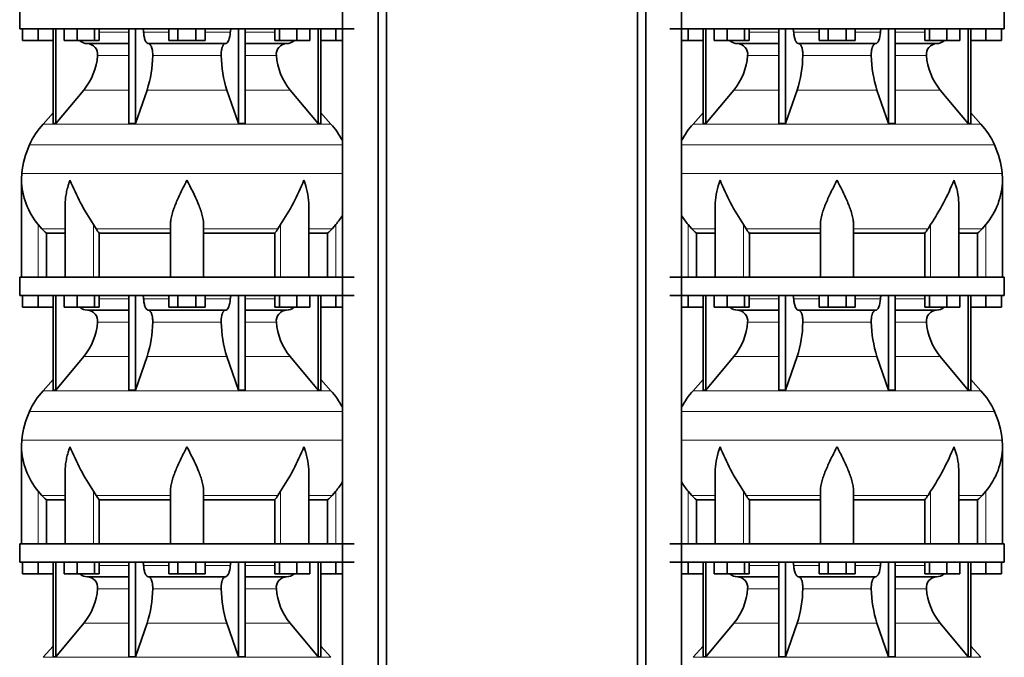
# Model space of a CAD drawing. Header units: millimetres. Extents: x 166 to 773, y -2383 to 1868.
# Tile 16 of 20: x 171 to 707, y 693 to 1040. Entities that reach past the tile are written whole.
import ezdxf

# ---------------------------------------------------------------- set-up
doc = ezdxf.new("R2010")
doc.units = ezdxf.units.MM
doc.layers.add('LOW_134-11', color=7, linetype='Continuous')
doc.layers.add('VSI134_DIFFUSORE', color=7, linetype='Continuous')

# ---------------------------------------------------------------- blocks, each defined once
blk = doc.blocks.new('SE')
at = {"layer": 'LOW_134-11', "color": 7, "linetype": 'Continuous', "lineweight": 35}
for p, q in [((346.64, 1354.68), (346.64, -256.82)), ((366.02, -256.82), (366.02, 1354.68)), ((370.57, -256.82), (370.57, 1354.68)), ((346.57, 1034.68), (346.57, 899.68)), ((346.57, 889.68), (346.57, 754.68)), ((346.57, 744.68), (346.57, 609.68))]:
    blk.add_line(p, q, dxfattribs=at)
at = {"layer": 'VSI134_DIFFUSORE', "color": 7, "linetype": 'Continuous', "lineweight": 35}
for p, q in [((171.01, 1044.68), (171.01, 1034.68)), ((171.01, 1034.68), (353.01, 1034.68)), ((172.51, 1028.28), (172.51, 1034.68)), ((172.51, 1028.28), (172.51, 1034.68)), ((181.01, 1028.28), (181.01, 1034.68)), ((189.18, 1034.68), (189.18, 983.23)), ((190.71, 1034.68), (190.71, 983.23)), ((195.25, 1028.28), (195.25, 1034.68)), ((202.19, 1028.28), (202.19, 1034.68)), ((211.67, 1028.28), (211.67, 1034.68)), ((214.21, 1028.28), (214.21, 1034.68)), ((230.31, 1034.68), (230.31, 983.23)), ((234, 1034.68), (234, 983.23)), ((252.19, 1028.28), (252.19, 1034.68)), ((257.1, 1028.28), (257.1, 1034.68)), ((266.91, 1028.28), (266.91, 1034.68)), ((271.82, 1028.28), (271.82, 1034.68)), ((290.01, 1034.68), (290.01, 983.23)), ((293.7, 1034.68), (293.7, 983.23)), ((309.8, 1028.28), (309.8, 1034.68)), ((312.34, 1028.28), (312.34, 1034.68)), ((321.82, 1028.28), (321.82, 1034.68)), ((328.76, 1028.28), (328.76, 1034.68)), ((333.3, 1034.68), (333.3, 983.23)), ((334.83, 1034.68), (334.83, 983.23)), ((343.01, 1028.28), (343.01, 1034.68)), ((181.01, 1028.28), (172.51, 1028.28)), ((189.18, 1028.28), (181.01, 1028.28)), ((202.19, 1028.28), (195.25, 1028.28)), ((211.67, 1028.28), (202.19, 1028.28)), ((207.83, 1026.68), (230.31, 1026.68)), ((214.21, 1028.28), (211.67, 1028.28)), ((241.1, 1026.68), (282.91, 1026.68)), ((257.1, 1028.28), (252.19, 1028.28)), ((266.91, 1028.28), (257.1, 1028.28)), ((271.82, 1028.28), (266.91, 1028.28)), ((293.7, 1026.68), (316.18, 1026.68)), ((312.34, 1028.28), (309.8, 1028.28)), ((321.82, 1028.28), (312.34, 1028.28)), ((328.76, 1028.28), (321.82, 1028.28)), ((343.01, 1028.28), (334.83, 1028.28)), ((346.57, 1028.28), (343.01, 1028.28)), ((190.71, 983.23), (205.86, 1001.44)), ((234, 983.23), (240.28, 1001.44)), ((283.73, 1001.44), (290.01, 983.23)), ((318.15, 1001.44), (333.3, 983.23)), ((189.18, 989), (183.71, 982.93)), ((340.3, 982.93), (334.83, 989)), ((189.18, 983.23), (190.71, 983.23)), ((230.31, 983.23), (234, 983.23)), ((290.01, 983.23), (293.7, 983.23)), ((333.3, 983.23), (334.83, 983.23)), ((172.01, 952.42), (172.01, 899.68)), ((195.73, 939.04), (195.73, 899.68)), ((328.28, 899.68), (328.28, 939.04)), ((183.02, 925.98), (181.01, 928.28)), ((212.52, 925.98), (211.09, 928.28)), ((253.01, 899.68), (253.01, 928.28)), ((271.01, 899.68), (271.01, 928.28)), ((312.92, 928.28), (311.5, 925.98)), ((343.01, 928.28), (340.99, 925.98)), ((185.53, 923.54), (195.73, 923.54)), ((185.53, 899.68), (185.53, 923.54)), ((214.3, 923.54), (253.01, 923.54)), ((214.3, 899.68), (214.3, 923.54)), ((271.01, 923.54), (309.72, 923.54)), ((309.72, 923.54), (309.72, 899.68)), ((328.28, 923.54), (338.48, 923.54)), ((338.48, 923.54), (338.48, 899.68)), ((353.01, 899.68), (171.01, 899.68)), ((171.01, 899.68), (171.01, 889.68)), ((171.01, 889.68), (353.01, 889.68)), ((172.51, 883.28), (172.51, 889.68)), ((172.51, 883.28), (172.51, 889.68)), ((181.01, 883.28), (181.01, 889.68)), ((189.18, 889.68), (189.18, 838.23)), ((190.71, 889.68), (190.71, 838.23)), ((195.25, 883.28), (195.25, 889.68)), ((202.19, 883.28), (202.19, 889.68)), ((211.67, 883.28), (211.67, 889.68)), ((214.21, 883.28), (214.21, 889.68)), ((230.31, 889.68), (230.31, 838.23)), ((234, 889.68), (234, 838.23)), ((252.19, 883.28), (252.19, 889.68)), ((257.1, 883.28), (257.1, 889.68)), ((266.91, 883.28), (266.91, 889.68)), ((271.82, 883.28), (271.82, 889.68)), ((290.01, 889.68), (290.01, 838.23)), ((293.7, 889.68), (293.7, 838.23)), ((309.8, 883.28), (309.8, 889.68)), ((312.34, 883.28), (312.34, 889.68)), ((321.82, 883.28), (321.82, 889.68)), ((328.76, 883.28), (328.76, 889.68)), ((333.3, 889.68), (333.3, 838.23)), ((334.83, 889.68), (334.83, 838.23)), ((343.01, 883.28), (343.01, 889.68)), ((181.01, 883.28), (172.51, 883.28)), ((189.18, 883.28), (181.01, 883.28)), ((202.19, 883.28), (195.25, 883.28)), ((211.67, 883.28), (202.19, 883.28)), ((207.83, 881.68), (230.31, 881.68)), ((214.21, 883.28), (211.67, 883.28)), ((241.1, 881.68), (282.91, 881.68)), ((257.1, 883.28), (252.19, 883.28)), ((266.91, 883.28), (257.1, 883.28)), ((271.82, 883.28), (266.91, 883.28)), ((293.7, 881.68), (316.18, 881.68)), ((312.34, 883.28), (309.8, 883.28)), ((321.82, 883.28), (312.34, 883.28)), ((328.76, 883.28), (321.82, 883.28)), ((343.01, 883.28), (334.83, 883.28)), ((346.57, 883.28), (343.01, 883.28)), ((190.71, 838.23), (205.86, 856.44)), ((234, 838.23), (240.28, 856.44)), ((283.73, 856.44), (290.01, 838.23)), ((318.15, 856.44), (333.3, 838.23)), ((189.18, 844), (183.71, 837.93)), ((340.3, 837.93), (334.83, 844)), ((189.18, 838.23), (190.71, 838.23)), ((230.31, 838.23), (234, 838.23)), ((290.01, 838.23), (293.7, 838.23)), ((333.3, 838.23), (334.83, 838.23)), ((172.01, 807.42), (172.01, 754.68)), ((195.73, 794.04), (195.73, 754.68)), ((328.28, 754.68), (328.28, 794.04)), ((183.02, 780.98), (181.01, 783.28)), ((212.52, 780.98), (211.09, 783.28)), ((253.01, 754.68), (253.01, 783.28)), ((271.01, 754.68), (271.01, 783.28)), ((312.92, 783.28), (311.5, 780.98)), ((343.01, 783.28), (340.99, 780.98)), ((185.53, 778.54), (195.73, 778.54)), ((185.53, 754.68), (185.53, 778.54)), ((214.3, 778.54), (253.01, 778.54)), ((214.3, 754.68), (214.3, 778.54)), ((271.01, 778.54), (309.72, 778.54)), ((309.72, 778.54), (309.72, 754.68)), ((328.28, 778.54), (338.48, 778.54)), ((338.48, 778.54), (338.48, 754.68)), ((353.01, 754.68), (171.01, 754.68)), ((171.01, 754.68), (171.01, 744.68)), ((171.01, 744.68), (353.01, 744.68)), ((172.51, 738.28), (172.51, 744.68)), ((172.51, 738.28), (172.51, 744.68)), ((181.01, 738.28), (181.01, 744.68)), ((189.18, 744.68), (189.18, 693.23)), ((190.71, 744.68), (190.71, 693.23)), ((195.25, 738.28), (195.25, 744.68)), ((202.19, 738.28), (202.19, 744.68)), ((211.67, 738.28), (211.67, 744.68)), ((214.21, 738.28), (214.21, 744.68)), ((230.31, 744.68), (230.31, 693.23)), ((234, 744.68), (234, 693.23)), ((252.19, 738.28), (252.19, 744.68)), ((257.1, 738.28), (257.1, 744.68)), ((266.91, 738.28), (266.91, 744.68)), ((271.82, 738.28), (271.82, 744.68)), ((290.01, 744.68), (290.01, 693.23)), ((293.7, 744.68), (293.7, 693.23)), ((309.8, 738.28), (309.8, 744.68)), ((312.34, 738.28), (312.34, 744.68)), ((321.82, 738.28), (321.82, 744.68)), ((328.76, 738.28), (328.76, 744.68)), ((333.3, 744.68), (333.3, 693.23)), ((334.83, 744.68), (334.83, 693.23)), ((343.01, 738.28), (343.01, 744.68)), ((181.01, 738.28), (172.51, 738.28)), ((189.18, 738.28), (181.01, 738.28)), ((202.19, 738.28), (195.25, 738.28)), ((211.67, 738.28), (202.19, 738.28)), ((207.83, 736.68), (230.31, 736.68)), ((214.21, 738.28), (211.67, 738.28)), ((241.1, 736.68), (282.91, 736.68)), ((257.1, 738.28), (252.19, 738.28)), ((266.91, 738.28), (257.1, 738.28)), ((271.82, 738.28), (266.91, 738.28)), ((293.7, 736.68), (316.18, 736.68)), ((312.34, 738.28), (309.8, 738.28)), ((321.82, 738.28), (312.34, 738.28)), ((328.76, 738.28), (321.82, 738.28)), ((343.01, 738.28), (334.83, 738.28)), ((346.57, 738.28), (343.01, 738.28)), ((190.71, 693.23), (205.86, 711.44)), ((234, 693.23), (240.28, 711.44)), ((283.73, 711.44), (290.01, 693.23)), ((318.15, 711.44), (333.3, 693.23)), ((189.18, 699), (183.71, 692.93)), ((340.3, 692.93), (334.83, 699)), ((189.18, 693.23), (190.71, 693.23)), ((230.31, 693.23), (234, 693.23)), ((290.01, 693.23), (293.7, 693.23)), ((333.3, 693.23), (334.83, 693.23))]:
    blk.add_line(p, q, dxfattribs=at)
at = {"layer": 'VSI134_DIFFUSORE', "color": 4, "linetype": 'Continuous', "lineweight": 9}
for p, q in [((214.21, 1032.91), (230.31, 1032.91)), ((238.43, 1032.91), (252.19, 1032.91)), ((271.82, 1032.91), (285.58, 1032.91)), ((293.7, 1032.91), (309.8, 1032.91)), ((230.31, 1020.14), (213.38, 1020.14)), ((280.62, 1020.14), (243.39, 1020.14)), ((310.63, 1020.14), (293.7, 1020.14)), ((205.86, 1001.44), (230.31, 1001.44)), ((240.28, 1001.44), (283.73, 1001.44)), ((293.7, 1001.44), (318.15, 1001.44)), ((183.71, 982.93), (340.3, 982.93)), ((346.57, 971.67), (176.34, 971.67)), ((172.18, 956.04), (346.57, 956.04)), ((181.01, 899.68), (181.01, 928.28)), ((211.09, 899.68), (211.09, 928.28)), ((312.92, 899.68), (312.92, 928.28)), ((343.01, 899.68), (343.01, 928.28)), ((183.02, 925.98), (195.73, 925.98)), ((212.52, 925.98), (253.01, 925.98)), ((271.01, 925.98), (311.5, 925.98)), ((328.28, 925.98), (340.99, 925.98)), ((214.21, 887.91), (230.31, 887.91)), ((238.43, 887.91), (252.19, 887.91)), ((271.82, 887.91), (285.58, 887.91)), ((293.7, 887.91), (309.8, 887.91)), ((230.31, 875.14), (213.38, 875.14)), ((280.62, 875.14), (243.39, 875.14)), ((310.63, 875.14), (293.7, 875.14)), ((205.86, 856.44), (230.31, 856.44)), ((240.28, 856.44), (283.73, 856.44)), ((293.7, 856.44), (318.15, 856.44)), ((183.71, 837.93), (340.3, 837.93)), ((346.57, 826.67), (176.34, 826.67)), ((172.18, 811.04), (346.57, 811.04)), ((181.01, 754.68), (181.01, 783.28)), ((211.09, 754.68), (211.09, 783.28)), ((312.92, 754.68), (312.92, 783.28)), ((343.01, 754.68), (343.01, 783.28)), ((183.02, 780.98), (195.73, 780.98)), ((212.52, 780.98), (253.01, 780.98)), ((271.01, 780.98), (311.5, 780.98)), ((328.28, 780.98), (340.99, 780.98)), ((214.21, 742.91), (230.31, 742.91)), ((238.43, 742.91), (252.19, 742.91)), ((271.82, 742.91), (285.58, 742.91)), ((293.7, 742.91), (309.8, 742.91)), ((230.31, 730.14), (213.38, 730.14)), ((280.62, 730.14), (243.39, 730.14)), ((310.63, 730.14), (293.7, 730.14)), ((205.86, 711.44), (230.31, 711.44)), ((240.28, 711.44), (283.73, 711.44)), ((293.7, 711.44), (318.15, 711.44)), ((183.71, 692.93), (340.3, 692.93))]:
    blk.add_line(p, q, dxfattribs=at)
at = {"layer": 'VSI134_DIFFUSORE', "color": 7, "linetype": 'Continuous', "lineweight": 35}
for centre, radius, start, end in [((208.06, 1033.36), 6.68, 229.5852, 268.0094), ((207.55, 1020.82), 5.87, 353.3223, 87.2173), ((316.44, 1020.84), 5.85, 92.5772, 186.8833), ((315.95, 1033.36), 6.68, 271.9979, 310.3729), ((180.07, 1022.66), 33.4, 320.5472, 355.6594), ((178.44, 1021.34), 64.97, 342.1602, 358.9354), ((347.08, 1021.59), 66.48, 181.2569, 197.6475), ((344.04, 1022.71), 33.51, 184.3996, 219.3938), ((216.41, 953.48), 44, 138, 155.5912), ((307.61, 953.48), 44, 27.6842, 42), ((220.96, 951.42), 49, 155.5912, 174.5826), ((210.51, 952.41), 38.5, 174.5826, 180.0352), ((210.7, 953.09), 38.7, 181.0159, 219.8906), ((336.7, 1009.95), 149.83, 202.585, 213.0327), ((201.79, 1002.31), 133.53, 326.3278, 338.0546), ((313.31, 953.09), 38.7, 320.1094, 329.446), ((245.66, 948.22), 39.91, 213.8601, 218.2043), ((278.38, 948.2), 39.88, 321.7938, 326.1418), ((208.06, 888.36), 6.68, 229.5852, 268.0094), ((207.55, 875.82), 5.87, 353.3223, 87.2173), ((316.44, 875.84), 5.85, 92.5772, 186.8833), ((315.95, 888.36), 6.68, 271.9979, 310.3729), ((180.07, 877.66), 33.4, 320.5472, 355.6594), ((178.44, 876.34), 64.97, 342.1602, 358.9354), ((347.08, 876.59), 66.48, 181.2569, 197.6475), ((344.04, 877.71), 33.51, 184.3996, 219.3938), ((216.41, 808.48), 44, 138, 155.5912), ((307.61, 808.48), 44, 27.6842, 42), ((220.96, 806.42), 49, 155.5912, 174.5826), ((210.51, 807.41), 38.5, 174.5826, 180.0352), ((210.7, 808.09), 38.7, 181.0159, 219.8906), ((336.7, 864.95), 149.83, 202.585, 213.0327), ((201.79, 857.31), 133.53, 326.3278, 338.0546), ((313.31, 808.09), 38.7, 320.1094, 329.446), ((245.66, 803.22), 39.91, 213.8601, 218.2043), ((278.38, 803.2), 39.88, 321.7938, 326.1418), ((208.06, 743.36), 6.68, 229.5852, 268.0094), ((207.55, 730.82), 5.87, 353.3223, 87.2173), ((316.44, 730.84), 5.85, 92.5772, 186.8833), ((315.95, 743.36), 6.68, 271.9979, 310.3729), ((180.07, 732.66), 33.4, 320.5472, 355.6594), ((178.44, 731.34), 64.97, 342.1602, 358.9354), ((347.08, 731.59), 66.48, 181.2569, 197.6475), ((344.04, 732.71), 33.51, 184.3996, 219.3938)]:
    blk.add_arc(centre, radius, start, end, dxfattribs=at)
for points, knots in [([(237.67, 1034.68), (237.72, 1034.68), (237.76, 1034.67), (237.86, 1034.63), (237.9, 1034.6), (238.03, 1034.47), (238.11, 1034.34), (238.25, 1034.01), (238.31, 1033.82), (238.39, 1033.39), (238.42, 1033.15), (238.43, 1032.91)], [0, 0, 0, 0, 0.125, 0.125, 0.25, 0.25, 0.5, 0.5, 0.75, 0.75, 1, 1, 1, 1]), ([(285.58, 1032.91), (285.59, 1033.15), (285.62, 1033.38), (285.68, 1033.71), (285.71, 1033.81), (285.76, 1034), (285.79, 1034.09), (285.86, 1034.26), (285.9, 1034.33), (285.98, 1034.45), (286.02, 1034.51), (286.11, 1034.6), (286.15, 1034.63), (286.25, 1034.67), (286.29, 1034.68), (286.34, 1034.68)], [0, 0, 0, 0, 0.25, 0.25, 0.375, 0.375, 0.5, 0.5, 0.625, 0.625, 0.75, 0.75, 0.875, 0.875, 1, 1, 1, 1]), ([(241.1, 1026.68), (240.93, 1026.68), (240.77, 1026.72), (240.53, 1026.84), (240.45, 1026.89), (240.29, 1027), (240.22, 1027.07), (239.99, 1027.29), (239.84, 1027.48), (239.56, 1027.93), (239.43, 1028.18), (239.19, 1028.74), (239.08, 1029.06), (238.88, 1029.73), (238.79, 1030.09), (238.64, 1030.84), (238.58, 1031.24), (238.48, 1032.06), (238.45, 1032.48), (238.43, 1032.91)], [0, 0, 0, 0, 0.125, 0.125, 0.1875, 0.1875, 0.25, 0.25, 0.375, 0.375, 0.5, 0.5, 0.625, 0.625, 0.75, 0.75, 0.875, 0.875, 1, 1, 1, 1]), ([(285.58, 1032.91), (285.5, 1031.2), (285.19, 1029.6), (284.21, 1027.33), (283.56, 1026.68), (282.91, 1026.68)], [0, 0, 0, 0, 0.5, 0.5, 1, 1, 1, 1]), ([(241.1, 1026.68), (241.18, 1026.68), (241.26, 1026.67), (241.42, 1026.63), (241.49, 1026.6), (241.73, 1026.47), (241.88, 1026.34), (242.17, 1026), (242.31, 1025.8), (242.5, 1025.44), (242.57, 1025.31), (242.69, 1025.03), (242.74, 1024.88), (242.9, 1024.42), (243, 1024.09), (243.12, 1023.55), (243.16, 1023.37), (243.22, 1022.99), (243.25, 1022.8), (243.33, 1022.21), (243.37, 1021.8), (243.41, 1020.97), (243.41, 1020.55), (243.39, 1020.14)], [0, 0, 0, 0, 0.0625, 0.0625, 0.125, 0.125, 0.25, 0.25, 0.375, 0.375, 0.4375, 0.4375, 0.5, 0.5, 0.625, 0.625, 0.6875, 0.6875, 0.75, 0.75, 0.875, 0.875, 1, 1, 1, 1]), ([(280.62, 1020.14), (280.6, 1020.55), (280.61, 1020.97), (280.63, 1021.59), (280.65, 1021.79), (280.68, 1022.2), (280.71, 1022.4), (280.78, 1022.99), (280.85, 1023.37), (280.97, 1023.91), (281.02, 1024.08), (281.11, 1024.42), (281.21, 1024.74), (281.32, 1025.03), (281.44, 1025.3), (281.51, 1025.44), (281.7, 1025.8), (281.84, 1026.01), (282.13, 1026.34), (282.29, 1026.47), (282.6, 1026.64), (282.75, 1026.68), (282.91, 1026.68)], [0, 0, 0, 0, 0.125, 0.125, 0.1875, 0.1875, 0.25, 0.25, 0.375, 0.375, 0.4375, 0.4375, 0.5, 0.5625, 0.5625, 0.625, 0.625, 0.75, 0.75, 0.875, 0.875, 1, 1, 1, 1]), ([(198.37, 952.41), (198.27, 952.15), (198.18, 951.89), (198, 951.36), (197.91, 951.1), (197.66, 950.32), (197.5, 949.8), (197.04, 948.24), (196.77, 947.21), (196.32, 945.13), (196.14, 944.09), (195.87, 942.04), (195.78, 941.02), (195.74, 939.68), (195.73, 939.36), (195.73, 939.03)], [0, 0, 0, 0, 0.03125, 0.03125, 0.0625, 0.0625, 0.125, 0.125, 0.25, 0.25, 0.375, 0.375, 0.5, 0.5, 0.5400162, 0.5400162, 0.5400162, 0.5400162]), ([(262.01, 952.41), (261.87, 952.15), (261.74, 951.89), (261.47, 951.36), (261.34, 951.1), (260.94, 950.32), (260.68, 949.8), (259.89, 948.24), (259.38, 947.21), (258.36, 945.13), (257.87, 944.09), (256.92, 942.04), (256.47, 941.02), (255.62, 938.99), (255.23, 937.98), (254.69, 936.48), (254.51, 935.98), (254.19, 934.98), (254.04, 934.48), (253.63, 933), (253.41, 932.03), (253.1, 930.13), (253.01, 929.19), (253.01, 928.28)], [0, 0, 0, 0, 0.03125, 0.03125, 0.0625, 0.0625, 0.125, 0.125, 0.25, 0.25, 0.375, 0.375, 0.5, 0.5, 0.625, 0.625, 0.6875, 0.6875, 0.75, 0.75, 0.875, 0.875, 1, 1, 1, 1]), ([(271.01, 928.28), (271.01, 930.11), (270.66, 932.01), (269.56, 935.96), (268.81, 937.97), (266.27, 944.05), (264.12, 948.26), (262.01, 952.41)], [0, 0, 0, 0, 0.25, 0.25, 0.5, 0.5, 1, 1, 1, 1]), ([(328.28, 939.03), (328.28, 939.37), (328.27, 939.71), (328.19, 942.1), (327.91, 944.14), (327.23, 947.22), (326.97, 948.25), (326.52, 949.8), (326.35, 950.32), (326.1, 951.1), (325.97, 951.49), (325.83, 951.89), (325.74, 952.15), (325.69, 952.28), (325.65, 952.41)], [0.4588627, 0.4588627, 0.4588627, 0.4588627, 0.5, 0.5, 0.75, 0.75, 0.875, 0.875, 0.9375, 0.9375, 0.96875, 0.984375, 0.984375, 1, 1, 1, 1]), ([(237.67, 889.68), (237.72, 889.68), (237.76, 889.67), (237.86, 889.63), (237.9, 889.6), (238.03, 889.47), (238.11, 889.34), (238.25, 889.01), (238.31, 888.82), (238.39, 888.39), (238.42, 888.15), (238.43, 887.91)], [0, 0, 0, 0, 0.125, 0.125, 0.25, 0.25, 0.5, 0.5, 0.75, 0.75, 1, 1, 1, 1]), ([(285.58, 887.91), (285.59, 888.15), (285.62, 888.38), (285.68, 888.71), (285.71, 888.81), (285.76, 889), (285.79, 889.09), (285.86, 889.26), (285.9, 889.33), (285.98, 889.45), (286.02, 889.51), (286.11, 889.6), (286.15, 889.63), (286.25, 889.67), (286.29, 889.68), (286.34, 889.68)], [0, 0, 0, 0, 0.25, 0.25, 0.375, 0.375, 0.5, 0.5, 0.625, 0.625, 0.75, 0.75, 0.875, 0.875, 1, 1, 1, 1]), ([(241.1, 881.68), (240.93, 881.68), (240.77, 881.72), (240.53, 881.84), (240.45, 881.89), (240.29, 882), (240.22, 882.07), (239.99, 882.29), (239.84, 882.48), (239.56, 882.93), (239.43, 883.18), (239.19, 883.74), (239.08, 884.06), (238.88, 884.73), (238.79, 885.09), (238.64, 885.84), (238.58, 886.24), (238.48, 887.06), (238.45, 887.48), (238.43, 887.91)], [0, 0, 0, 0, 0.125, 0.125, 0.1875, 0.1875, 0.25, 0.25, 0.375, 0.375, 0.5, 0.5, 0.625, 0.625, 0.75, 0.75, 0.875, 0.875, 1, 1, 1, 1]), ([(285.58, 887.91), (285.5, 886.2), (285.19, 884.6), (284.21, 882.33), (283.56, 881.68), (282.91, 881.68)], [0, 0, 0, 0, 0.5, 0.5, 1, 1, 1, 1]), ([(241.1, 881.68), (241.18, 881.68), (241.26, 881.67), (241.42, 881.63), (241.49, 881.6), (241.73, 881.47), (241.88, 881.34), (242.17, 881), (242.31, 880.8), (242.5, 880.44), (242.57, 880.31), (242.69, 880.03), (242.74, 879.88), (242.9, 879.42), (243, 879.09), (243.12, 878.55), (243.16, 878.37), (243.22, 877.99), (243.25, 877.8), (243.33, 877.21), (243.37, 876.8), (243.41, 875.97), (243.41, 875.55), (243.39, 875.14)], [0, 0, 0, 0, 0.0625, 0.0625, 0.125, 0.125, 0.25, 0.25, 0.375, 0.375, 0.4375, 0.4375, 0.5, 0.5, 0.625, 0.625, 0.6875, 0.6875, 0.75, 0.75, 0.875, 0.875, 1, 1, 1, 1]), ([(280.62, 875.14), (280.6, 875.55), (280.61, 875.97), (280.63, 876.59), (280.65, 876.79), (280.68, 877.2), (280.71, 877.4), (280.78, 877.99), (280.85, 878.37), (280.97, 878.91), (281.02, 879.08), (281.11, 879.42), (281.21, 879.74), (281.32, 880.03), (281.44, 880.3), (281.51, 880.44), (281.7, 880.8), (281.84, 881.01), (282.13, 881.34), (282.29, 881.47), (282.6, 881.64), (282.75, 881.68), (282.91, 881.68)], [0, 0, 0, 0, 0.125, 0.125, 0.1875, 0.1875, 0.25, 0.25, 0.375, 0.375, 0.4375, 0.4375, 0.5, 0.5625, 0.5625, 0.625, 0.625, 0.75, 0.75, 0.875, 0.875, 1, 1, 1, 1]), ([(198.37, 807.41), (198.27, 807.15), (198.18, 806.89), (198, 806.36), (197.91, 806.1), (197.66, 805.32), (197.5, 804.8), (197.04, 803.24), (196.77, 802.21), (196.32, 800.13), (196.14, 799.09), (195.87, 797.04), (195.78, 796.02), (195.74, 794.68), (195.73, 794.36), (195.73, 794.03)], [0, 0, 0, 0, 0.03125, 0.03125, 0.0625, 0.0625, 0.125, 0.125, 0.25, 0.25, 0.375, 0.375, 0.5, 0.5, 0.5400162, 0.5400162, 0.5400162, 0.5400162]), ([(262.01, 807.41), (261.87, 807.15), (261.74, 806.89), (261.47, 806.36), (261.34, 806.1), (260.94, 805.32), (260.68, 804.8), (259.89, 803.24), (259.38, 802.21), (258.36, 800.13), (257.87, 799.09), (256.92, 797.04), (256.47, 796.02), (255.62, 793.99), (255.23, 792.98), (254.69, 791.48), (254.51, 790.98), (254.19, 789.98), (254.04, 789.48), (253.63, 788), (253.41, 787.03), (253.1, 785.13), (253.01, 784.19), (253.01, 783.28)], [0, 0, 0, 0, 0.03125, 0.03125, 0.0625, 0.0625, 0.125, 0.125, 0.25, 0.25, 0.375, 0.375, 0.5, 0.5, 0.625, 0.625, 0.6875, 0.6875, 0.75, 0.75, 0.875, 0.875, 1, 1, 1, 1]), ([(271.01, 783.28), (271.01, 785.11), (270.66, 787.01), (269.56, 790.96), (268.81, 792.97), (266.27, 799.05), (264.12, 803.26), (262.01, 807.41)], [0, 0, 0, 0, 0.25, 0.25, 0.5, 0.5, 1, 1, 1, 1]), ([(328.28, 794.03), (328.28, 794.37), (328.27, 794.71), (328.19, 797.1), (327.91, 799.14), (327.23, 802.22), (326.97, 803.25), (326.52, 804.8), (326.35, 805.32), (326.1, 806.1), (325.97, 806.49), (325.83, 806.89), (325.74, 807.15), (325.69, 807.28), (325.65, 807.41)], [0.4588627, 0.4588627, 0.4588627, 0.4588627, 0.5, 0.5, 0.75, 0.75, 0.875, 0.875, 0.9375, 0.9375, 0.96875, 0.984375, 0.984375, 1, 1, 1, 1]), ([(237.67, 744.68), (237.72, 744.68), (237.76, 744.67), (237.86, 744.63), (237.9, 744.6), (238.03, 744.47), (238.11, 744.34), (238.25, 744.01), (238.31, 743.82), (238.39, 743.39), (238.42, 743.15), (238.43, 742.91)], [0, 0, 0, 0, 0.125, 0.125, 0.25, 0.25, 0.5, 0.5, 0.75, 0.75, 1, 1, 1, 1]), ([(285.58, 742.91), (285.59, 743.15), (285.62, 743.38), (285.68, 743.71), (285.71, 743.81), (285.76, 744), (285.79, 744.09), (285.86, 744.26), (285.9, 744.33), (285.98, 744.45), (286.02, 744.51), (286.11, 744.6), (286.15, 744.63), (286.25, 744.67), (286.29, 744.68), (286.34, 744.68)], [0, 0, 0, 0, 0.25, 0.25, 0.375, 0.375, 0.5, 0.5, 0.625, 0.625, 0.75, 0.75, 0.875, 0.875, 1, 1, 1, 1]), ([(241.1, 736.68), (240.93, 736.68), (240.77, 736.72), (240.53, 736.84), (240.45, 736.89), (240.29, 737), (240.22, 737.07), (239.99, 737.29), (239.84, 737.48), (239.56, 737.93), (239.43, 738.18), (239.19, 738.74), (239.08, 739.06), (238.88, 739.73), (238.79, 740.09), (238.64, 740.84), (238.58, 741.24), (238.48, 742.06), (238.45, 742.48), (238.43, 742.91)], [0, 0, 0, 0, 0.125, 0.125, 0.1875, 0.1875, 0.25, 0.25, 0.375, 0.375, 0.5, 0.5, 0.625, 0.625, 0.75, 0.75, 0.875, 0.875, 1, 1, 1, 1]), ([(285.58, 742.91), (285.5, 741.2), (285.19, 739.6), (284.21, 737.33), (283.56, 736.68), (282.91, 736.68)], [0, 0, 0, 0, 0.5, 0.5, 1, 1, 1, 1]), ([(241.1, 736.68), (241.18, 736.68), (241.26, 736.67), (241.42, 736.63), (241.49, 736.6), (241.73, 736.47), (241.88, 736.34), (242.17, 736), (242.31, 735.8), (242.5, 735.44), (242.57, 735.31), (242.69, 735.03), (242.74, 734.88), (242.9, 734.42), (243, 734.09), (243.12, 733.55), (243.16, 733.37), (243.22, 732.99), (243.25, 732.8), (243.33, 732.21), (243.37, 731.8), (243.41, 730.97), (243.41, 730.55), (243.39, 730.14)], [0, 0, 0, 0, 0.0625, 0.0625, 0.125, 0.125, 0.25, 0.25, 0.375, 0.375, 0.4375, 0.4375, 0.5, 0.5, 0.625, 0.625, 0.6875, 0.6875, 0.75, 0.75, 0.875, 0.875, 1, 1, 1, 1]), ([(280.62, 730.14), (280.6, 730.55), (280.61, 730.97), (280.63, 731.59), (280.65, 731.79), (280.68, 732.2), (280.71, 732.4), (280.78, 732.99), (280.85, 733.37), (280.97, 733.91), (281.02, 734.08), (281.11, 734.42), (281.21, 734.74), (281.32, 735.03), (281.44, 735.3), (281.51, 735.44), (281.7, 735.8), (281.84, 736.01), (282.13, 736.34), (282.29, 736.47), (282.6, 736.64), (282.75, 736.68), (282.91, 736.68)], [0, 0, 0, 0, 0.125, 0.125, 0.1875, 0.1875, 0.25, 0.25, 0.375, 0.375, 0.4375, 0.4375, 0.5, 0.5625, 0.5625, 0.625, 0.625, 0.75, 0.75, 0.875, 0.875, 1, 1, 1, 1])]:
    blk.add_open_spline(points, degree=3, knots=knots, dxfattribs=at)
for points in [[(185.53, 923.54), (184.66, 924.32), (183.82, 925.14), (183.02, 925.98)], [(340.99, 925.98), (340.19, 925.14), (339.35, 924.32), (338.48, 923.54)], [(185.53, 778.54), (184.66, 779.32), (183.82, 780.14), (183.02, 780.98)], [(340.99, 780.98), (340.19, 780.14), (339.35, 779.32), (338.48, 778.54)]]:
    blk.add_open_spline(points, degree=3, dxfattribs=at)
blk = doc.blocks.new('SE3')
at = {"layer": 'LOW_134-11', "color": 7, "linetype": 'Continuous', "lineweight": 35}
for p, q in [((507.09, -256.82), (507.09, 1354.68)), ((511.64, -256.82), (511.64, 1354.68)), ((531.03, 1354.68), (531.03, -256.82)), ((531.1, 1034.68), (531.1, 899.68)), ((531.1, 889.68), (531.1, 754.68)), ((531.1, 744.68), (531.1, 609.68))]:
    blk.add_line(p, q, dxfattribs=at)
at = {"layer": 'VSI134_DIFFUSORE', "color": 7, "linetype": 'Continuous', "lineweight": 35}
for p, q in [((706.66, 1034.68), (706.66, 1044.68)), ((524.66, 1034.68), (706.66, 1034.68)), ((534.66, 1028.28), (534.66, 1034.68)), ((542.83, 1034.68), (542.83, 983.23)), ((544.36, 1034.68), (544.36, 983.23)), ((548.9, 1028.28), (548.9, 1034.68)), ((555.84, 1028.28), (555.84, 1034.68)), ((565.32, 1028.28), (565.32, 1034.68)), ((567.87, 1028.28), (567.87, 1034.68)), ((583.96, 1034.68), (583.96, 983.23)), ((587.66, 1034.68), (587.66, 983.23)), ((605.85, 1028.28), (605.85, 1034.68)), ((610.75, 1028.28), (610.75, 1034.68)), ((620.57, 1028.28), (620.57, 1034.68)), ((625.48, 1028.28), (625.48, 1034.68)), ((643.66, 1034.68), (643.66, 983.23)), ((647.36, 1034.68), (647.36, 983.23)), ((663.46, 1028.28), (663.46, 1034.68)), ((666, 1028.28), (666, 1034.68)), ((675.48, 1028.28), (675.48, 1034.68)), ((682.42, 1028.28), (682.42, 1034.68)), ((686.96, 1034.68), (686.96, 983.23)), ((688.49, 1034.68), (688.49, 983.23)), ((696.66, 1028.28), (696.66, 1034.68)), ((705.16, 1028.28), (705.16, 1034.68)), ((534.66, 1028.28), (531.1, 1028.28)), ((542.83, 1028.28), (534.66, 1028.28)), ((555.84, 1028.28), (548.9, 1028.28)), ((565.32, 1028.28), (555.84, 1028.28)), ((561.49, 1026.68), (583.96, 1026.68)), ((567.87, 1028.28), (565.32, 1028.28)), ((594.75, 1026.68), (636.57, 1026.68)), ((610.75, 1028.28), (605.85, 1028.28)), ((620.57, 1028.28), (610.75, 1028.28)), ((625.48, 1028.28), (620.57, 1028.28)), ((647.36, 1026.68), (669.83, 1026.68)), ((666, 1028.28), (663.46, 1028.28)), ((675.48, 1028.28), (666, 1028.28)), ((682.42, 1028.28), (675.48, 1028.28)), ((696.66, 1028.28), (688.49, 1028.28)), ((705.16, 1028.28), (696.66, 1028.28)), ((544.36, 983.23), (559.52, 1001.44)), ((587.66, 983.23), (593.94, 1001.44)), ((637.38, 1001.44), (643.66, 983.23)), ((671.8, 1001.44), (686.96, 983.23)), ((542.83, 989), (537.36, 982.93)), ((693.96, 982.93), (688.49, 989)), ((542.83, 983.23), (544.36, 983.23)), ((583.96, 983.23), (587.66, 983.23)), ((643.66, 983.23), (647.36, 983.23)), ((686.96, 983.23), (688.49, 983.23)), ((705.66, 899.68), (705.66, 952.42)), ((549.38, 939.04), (549.38, 899.68)), ((681.94, 899.68), (681.94, 939.04)), ((536.67, 925.98), (534.66, 928.28)), ((566.17, 925.98), (564.75, 928.28)), ((606.66, 899.68), (606.66, 928.28)), ((624.66, 899.68), (624.66, 928.28)), ((666.57, 928.28), (665.15, 925.98)), ((696.66, 928.28), (694.65, 925.98)), ((539.19, 923.54), (549.38, 923.54)), ((539.19, 899.68), (539.19, 923.54)), ((567.95, 923.54), (606.66, 923.54)), ((567.95, 899.68), (567.95, 923.54)), ((624.66, 923.54), (663.37, 923.54)), ((663.37, 923.54), (663.37, 899.68)), ((681.94, 923.54), (692.13, 923.54)), ((692.13, 923.54), (692.13, 899.68)), ((706.66, 899.68), (524.66, 899.68)), ((706.66, 889.68), (706.66, 899.68)), ((524.66, 889.68), (706.66, 889.68)), ((534.66, 883.28), (534.66, 889.68)), ((542.83, 889.68), (542.83, 838.23)), ((544.36, 889.68), (544.36, 838.23)), ((548.9, 883.28), (548.9, 889.68)), ((555.84, 883.28), (555.84, 889.68)), ((565.32, 883.28), (565.32, 889.68)), ((567.87, 883.28), (567.87, 889.68)), ((583.96, 889.68), (583.96, 838.23)), ((587.66, 889.68), (587.66, 838.23)), ((605.85, 883.28), (605.85, 889.68)), ((610.75, 883.28), (610.75, 889.68)), ((620.57, 883.28), (620.57, 889.68)), ((625.48, 883.28), (625.48, 889.68)), ((643.66, 889.68), (643.66, 838.23)), ((647.36, 889.68), (647.36, 838.23)), ((663.46, 883.28), (663.46, 889.68)), ((666, 883.28), (666, 889.68)), ((675.48, 883.28), (675.48, 889.68)), ((682.42, 883.28), (682.42, 889.68)), ((686.96, 889.68), (686.96, 838.23)), ((688.49, 889.68), (688.49, 838.23)), ((696.66, 883.28), (696.66, 889.68)), ((705.16, 883.28), (705.16, 889.68)), ((534.66, 883.28), (531.1, 883.28)), ((542.83, 883.28), (534.66, 883.28)), ((555.84, 883.28), (548.9, 883.28)), ((565.32, 883.28), (555.84, 883.28)), ((561.49, 881.68), (583.96, 881.68)), ((567.87, 883.28), (565.32, 883.28)), ((594.75, 881.68), (636.57, 881.68)), ((610.75, 883.28), (605.85, 883.28)), ((620.57, 883.28), (610.75, 883.28)), ((625.48, 883.28), (620.57, 883.28)), ((647.36, 881.68), (669.83, 881.68)), ((666, 883.28), (663.46, 883.28)), ((675.48, 883.28), (666, 883.28)), ((682.42, 883.28), (675.48, 883.28)), ((696.66, 883.28), (688.49, 883.28)), ((705.16, 883.28), (696.66, 883.28)), ((544.36, 838.23), (559.52, 856.44)), ((587.66, 838.23), (593.94, 856.44)), ((637.38, 856.44), (643.66, 838.23)), ((671.8, 856.44), (686.96, 838.23)), ((542.83, 844), (537.36, 837.93)), ((693.96, 837.93), (688.49, 844)), ((542.83, 838.23), (544.36, 838.23)), ((583.96, 838.23), (587.66, 838.23)), ((643.66, 838.23), (647.36, 838.23)), ((686.96, 838.23), (688.49, 838.23)), ((705.66, 754.68), (705.66, 807.42)), ((549.38, 794.04), (549.38, 754.68)), ((681.94, 754.68), (681.94, 794.04)), ((536.67, 780.98), (534.66, 783.28)), ((566.17, 780.98), (564.75, 783.28)), ((606.66, 754.68), (606.66, 783.28)), ((624.66, 754.68), (624.66, 783.28)), ((666.57, 783.28), (665.15, 780.98)), ((696.66, 783.28), (694.65, 780.98)), ((539.19, 778.54), (549.38, 778.54)), ((539.19, 754.68), (539.19, 778.54)), ((567.95, 778.54), (606.66, 778.54)), ((567.95, 754.68), (567.95, 778.54)), ((624.66, 778.54), (663.37, 778.54)), ((663.37, 778.54), (663.37, 754.68)), ((681.94, 778.54), (692.13, 778.54)), ((692.13, 778.54), (692.13, 754.68)), ((706.66, 754.68), (524.66, 754.68)), ((706.66, 744.68), (706.66, 754.68)), ((524.66, 744.68), (706.66, 744.68)), ((534.66, 738.28), (534.66, 744.68)), ((542.83, 744.68), (542.83, 693.23)), ((544.36, 744.68), (544.36, 693.23)), ((548.9, 738.28), (548.9, 744.68)), ((555.84, 738.28), (555.84, 744.68)), ((565.32, 738.28), (565.32, 744.68)), ((567.87, 738.28), (567.87, 744.68)), ((583.96, 744.68), (583.96, 693.23)), ((587.66, 744.68), (587.66, 693.23)), ((605.85, 738.28), (605.85, 744.68)), ((610.75, 738.28), (610.75, 744.68)), ((620.57, 738.28), (620.57, 744.68)), ((625.48, 738.28), (625.48, 744.68)), ((643.66, 744.68), (643.66, 693.23)), ((647.36, 744.68), (647.36, 693.23)), ((663.46, 738.28), (663.46, 744.68)), ((666, 738.28), (666, 744.68)), ((675.48, 738.28), (675.48, 744.68)), ((682.42, 738.28), (682.42, 744.68)), ((686.96, 744.68), (686.96, 693.23)), ((688.49, 744.68), (688.49, 693.23)), ((696.66, 738.28), (696.66, 744.68)), ((705.16, 738.28), (705.16, 744.68)), ((534.66, 738.28), (531.1, 738.28)), ((542.83, 738.28), (534.66, 738.28)), ((555.84, 738.28), (548.9, 738.28)), ((565.32, 738.28), (555.84, 738.28)), ((561.49, 736.68), (583.96, 736.68)), ((567.87, 738.28), (565.32, 738.28)), ((594.75, 736.68), (636.57, 736.68)), ((610.75, 738.28), (605.85, 738.28)), ((620.57, 738.28), (610.75, 738.28)), ((625.48, 738.28), (620.57, 738.28)), ((647.36, 736.68), (669.83, 736.68)), ((666, 738.28), (663.46, 738.28)), ((675.48, 738.28), (666, 738.28)), ((682.42, 738.28), (675.48, 738.28)), ((696.66, 738.28), (688.49, 738.28)), ((705.16, 738.28), (696.66, 738.28)), ((544.36, 693.23), (559.52, 711.44)), ((587.66, 693.23), (593.94, 711.44)), ((637.38, 711.44), (643.66, 693.23)), ((671.8, 711.44), (686.96, 693.23)), ((542.83, 699), (537.36, 692.93)), ((693.96, 692.93), (688.49, 699)), ((542.83, 693.23), (544.36, 693.23)), ((583.96, 693.23), (587.66, 693.23)), ((643.66, 693.23), (647.36, 693.23)), ((686.96, 693.23), (688.49, 693.23))]:
    blk.add_line(p, q, dxfattribs=at)
at = {"layer": 'VSI134_DIFFUSORE', "color": 4, "linetype": 'Continuous', "lineweight": 9}
for p, q in [((567.87, 1032.91), (583.96, 1032.91)), ((592.09, 1032.91), (605.85, 1032.91)), ((625.48, 1032.91), (639.23, 1032.91)), ((647.36, 1032.91), (663.46, 1032.91)), ((583.96, 1020.14), (567.03, 1020.14)), ((634.27, 1020.14), (597.05, 1020.14)), ((664.29, 1020.14), (647.36, 1020.14)), ((559.52, 1001.44), (583.96, 1001.44)), ((593.94, 1001.44), (637.38, 1001.44)), ((647.36, 1001.44), (671.8, 1001.44)), ((537.36, 982.93), (693.96, 982.93)), ((701.33, 971.67), (531.1, 971.67)), ((531.1, 956.04), (705.49, 956.04)), ((534.66, 899.68), (534.66, 928.28)), ((564.75, 899.68), (564.75, 928.28)), ((666.57, 899.68), (666.57, 928.28)), ((696.66, 899.68), (696.66, 928.28)), ((549.38, 925.98), (536.67, 925.98)), ((606.66, 925.98), (566.17, 925.98)), ((624.66, 925.98), (665.15, 925.98)), ((681.94, 925.98), (694.65, 925.98)), ((567.87, 887.91), (583.96, 887.91)), ((592.09, 887.91), (605.85, 887.91)), ((625.48, 887.91), (639.23, 887.91)), ((647.36, 887.91), (663.46, 887.91)), ((583.96, 875.14), (567.03, 875.14)), ((634.27, 875.14), (597.05, 875.14)), ((664.29, 875.14), (647.36, 875.14)), ((559.52, 856.44), (583.96, 856.44)), ((593.94, 856.44), (637.38, 856.44)), ((647.36, 856.44), (671.8, 856.44)), ((537.36, 837.93), (693.96, 837.93)), ((701.33, 826.67), (531.1, 826.67)), ((531.1, 811.04), (705.49, 811.04)), ((534.66, 754.68), (534.66, 783.28)), ((564.75, 754.68), (564.75, 783.28)), ((666.57, 754.68), (666.57, 783.28)), ((696.66, 754.68), (696.66, 783.28)), ((549.38, 780.98), (536.67, 780.98)), ((606.66, 780.98), (566.17, 780.98)), ((624.66, 780.98), (665.15, 780.98)), ((681.94, 780.98), (694.65, 780.98)), ((567.87, 742.91), (583.96, 742.91)), ((592.09, 742.91), (605.85, 742.91)), ((625.48, 742.91), (639.23, 742.91)), ((647.36, 742.91), (663.46, 742.91)), ((583.96, 730.14), (567.03, 730.14)), ((634.27, 730.14), (597.05, 730.14)), ((664.29, 730.14), (647.36, 730.14)), ((559.52, 711.44), (583.96, 711.44)), ((593.94, 711.44), (637.38, 711.44)), ((647.36, 711.44), (671.8, 711.44)), ((537.36, 692.93), (693.96, 692.93))]:
    blk.add_line(p, q, dxfattribs=at)
at = {"layer": 'VSI134_DIFFUSORE', "color": 7, "linetype": 'Continuous', "lineweight": 35}
for centre, radius, start, end in [((561.72, 1033.36), 6.68, 229.5852, 268.0094), ((561.2, 1020.82), 5.87, 353.3223, 87.2173), ((670.1, 1020.84), 5.85, 92.5772, 186.8833), ((669.6, 1033.36), 6.68, 271.9979, 310.3729), ((533.73, 1022.66), 33.4, 320.5472, 355.6594), ((532.09, 1021.34), 64.97, 342.1602, 358.9354), ((700.74, 1021.59), 66.48, 181.2569, 197.6475), ((697.7, 1022.71), 33.51, 184.3996, 219.3938), ((570.06, 953.48), 44, 138, 152.3158), ((661.26, 953.48), 44, 24.4088, 42), ((656.71, 951.42), 49, 5.4174, 24.4088), ((667.16, 952.41), 38.5, 359.9861, 5.4174), ((677.84, 1003.35), 135.74, 202.0412, 213.5763), ((553.48, 1003.35), 135.74, 326.4237, 337.9588), ((666.97, 953.09), 38.7, 320.1094, 358.9842), ((564.35, 953.09), 38.7, 210.5496, 219.8906), ((599.28, 948.2), 39.88, 213.8582, 218.2062), ((632.04, 948.2), 39.88, 321.7938, 326.1418), ((561.72, 888.36), 6.68, 229.5852, 268.0094), ((561.2, 875.82), 5.87, 353.3223, 87.2173), ((670.1, 875.84), 5.85, 92.5772, 186.8833), ((669.6, 888.36), 6.68, 271.9979, 310.3729), ((533.73, 877.66), 33.4, 320.5472, 355.6594), ((532.09, 876.34), 64.97, 342.1602, 358.9354), ((700.74, 876.59), 66.48, 181.2569, 197.6475), ((697.7, 877.71), 33.51, 184.3996, 219.3938), ((570.06, 808.48), 44, 138, 152.3158), ((661.26, 808.48), 44, 24.4088, 42), ((656.71, 806.42), 49, 5.4174, 24.4088), ((667.16, 807.41), 38.5, 359.9861, 5.4174), ((677.84, 858.35), 135.74, 202.0412, 213.5763), ((553.48, 858.35), 135.74, 326.4237, 337.9588), ((666.97, 808.09), 38.7, 320.1094, 358.9842), ((564.35, 808.09), 38.7, 210.5496, 219.8906), ((599.28, 803.2), 39.88, 213.8582, 218.2062), ((632.04, 803.2), 39.88, 321.7938, 326.1418), ((561.72, 743.36), 6.68, 229.5852, 268.0094), ((561.2, 730.82), 5.87, 353.3223, 87.2173), ((670.1, 730.84), 5.85, 92.5772, 186.8833), ((669.6, 743.36), 6.68, 271.9979, 310.3729), ((533.73, 732.66), 33.4, 320.5472, 355.6594), ((532.09, 731.34), 64.97, 342.1602, 358.9354), ((700.74, 731.59), 66.48, 181.2569, 197.6475), ((697.7, 732.71), 33.51, 184.3996, 219.3938)]:
    blk.add_arc(centre, radius, start, end, dxfattribs=at)
for points, knots in [([(591.33, 1034.68), (591.37, 1034.68), (591.42, 1034.67), (591.51, 1034.63), (591.56, 1034.6), (591.69, 1034.47), (591.77, 1034.34), (591.91, 1034.01), (591.96, 1033.82), (592.05, 1033.39), (592.08, 1033.15), (592.09, 1032.91)], [0, 0, 0, 0, 0.125, 0.125, 0.25, 0.25, 0.5, 0.5, 0.75, 0.75, 1, 1, 1, 1]), ([(639.23, 1032.91), (639.24, 1033.15), (639.27, 1033.38), (639.33, 1033.71), (639.36, 1033.81), (639.42, 1034), (639.45, 1034.09), (639.52, 1034.26), (639.56, 1034.33), (639.63, 1034.45), (639.68, 1034.51), (639.76, 1034.6), (639.81, 1034.63), (639.9, 1034.67), (639.95, 1034.68), (639.99, 1034.68)], [0, 0, 0, 0, 0.25, 0.25, 0.375, 0.375, 0.5, 0.5, 0.625, 0.625, 0.75, 0.75, 0.875, 0.875, 1, 1, 1, 1]), ([(594.75, 1026.68), (594.59, 1026.68), (594.43, 1026.72), (594.19, 1026.84), (594.11, 1026.89), (593.95, 1027), (593.87, 1027.07), (593.64, 1027.29), (593.5, 1027.48), (593.22, 1027.93), (593.09, 1028.18), (592.85, 1028.74), (592.73, 1029.06), (592.53, 1029.73), (592.45, 1030.09), (592.3, 1030.84), (592.23, 1031.24), (592.14, 1032.06), (592.11, 1032.48), (592.09, 1032.91)], [0, 0, 0, 0, 0.125, 0.125, 0.1875, 0.1875, 0.25, 0.25, 0.375, 0.375, 0.5, 0.5, 0.625, 0.625, 0.75, 0.75, 0.875, 0.875, 1, 1, 1, 1]), ([(639.23, 1032.91), (639.16, 1031.2), (638.84, 1029.6), (637.87, 1027.33), (637.22, 1026.68), (636.57, 1026.68)], [0, 0, 0, 0, 0.5, 0.5, 1, 1, 1, 1]), ([(594.75, 1026.68), (594.83, 1026.68), (594.91, 1026.67), (595.07, 1026.63), (595.15, 1026.6), (595.38, 1026.47), (595.53, 1026.34), (595.83, 1026), (595.96, 1025.8), (596.16, 1025.44), (596.22, 1025.31), (596.34, 1025.03), (596.4, 1024.88), (596.56, 1024.42), (596.65, 1024.09), (596.78, 1023.55), (596.81, 1023.37), (596.88, 1022.99), (596.91, 1022.8), (596.99, 1022.21), (597.02, 1021.8), (597.06, 1020.97), (597.06, 1020.55), (597.05, 1020.14)], [0, 0, 0, 0, 0.0625, 0.0625, 0.125, 0.125, 0.25, 0.25, 0.375, 0.375, 0.4375, 0.4375, 0.5, 0.5, 0.625, 0.625, 0.6875, 0.6875, 0.75, 0.75, 0.875, 0.875, 1, 1, 1, 1]), ([(634.27, 1020.14), (634.26, 1020.55), (634.26, 1020.97), (634.29, 1021.59), (634.3, 1021.79), (634.34, 1022.2), (634.36, 1022.4), (634.44, 1022.99), (634.5, 1023.37), (634.63, 1023.91), (634.67, 1024.08), (634.77, 1024.42), (634.87, 1024.74), (634.98, 1025.03), (635.1, 1025.3), (635.16, 1025.44), (635.36, 1025.8), (635.5, 1026.01), (635.79, 1026.34), (635.94, 1026.47), (636.25, 1026.64), (636.41, 1026.68), (636.57, 1026.68)], [0, 0, 0, 0, 0.125, 0.125, 0.1875, 0.1875, 0.25, 0.25, 0.375, 0.375, 0.4375, 0.4375, 0.5, 0.5625, 0.5625, 0.625, 0.625, 0.75, 0.75, 0.875, 0.875, 1, 1, 1, 1]), ([(549.38, 939.03), (549.38, 939.35), (549.39, 939.68), (549.54, 944.05), (550.53, 948.26), (552.02, 952.41)], [0.4601729, 0.4601729, 0.4601729, 0.4601729, 0.5, 0.5, 1, 1, 1, 1]), ([(606.66, 928.28), (606.66, 930.11), (607.02, 932.05), (608.12, 935.99), (608.86, 938), (610.58, 942.1), (611.54, 944.14), (613.04, 947.22), (613.55, 948.25), (614.6, 950.32), (615.13, 951.38), (615.66, 952.41)], [0, 0, 0, 0, 0.25, 0.25, 0.5, 0.5, 0.75, 0.75, 0.875, 0.875, 1, 1, 1, 1]), ([(624.66, 928.28), (624.66, 929.19), (624.57, 930.13), (624.26, 932.03), (624.04, 933), (623.62, 934.48), (623.47, 934.98), (623.15, 935.98), (622.98, 936.48), (622.44, 937.98), (622.04, 938.99), (621.2, 941.02), (620.74, 942.04), (619.8, 944.09), (619.3, 945.13), (618.29, 947.21), (617.77, 948.24), (616.99, 949.8), (616.72, 950.32), (616.32, 951.1), (616.19, 951.36), (615.93, 951.89), (615.79, 952.15), (615.66, 952.41)], [0, 0, 0, 0, 0.125, 0.125, 0.25, 0.25, 0.3125, 0.3125, 0.375, 0.375, 0.5, 0.5, 0.625, 0.625, 0.75, 0.75, 0.875, 0.875, 0.9375, 0.9375, 0.96875, 0.96875, 1, 1, 1, 1]), ([(681.94, 939.03), (681.94, 939.35), (681.93, 939.68), (681.78, 944.05), (680.79, 948.26), (679.3, 952.41)], [0.4601729, 0.4601729, 0.4601729, 0.4601729, 0.5, 0.5, 1, 1, 1, 1]), ([(591.33, 889.68), (591.37, 889.68), (591.42, 889.67), (591.51, 889.63), (591.56, 889.6), (591.69, 889.47), (591.77, 889.34), (591.91, 889.01), (591.96, 888.82), (592.05, 888.39), (592.08, 888.15), (592.09, 887.91)], [0, 0, 0, 0, 0.125, 0.125, 0.25, 0.25, 0.5, 0.5, 0.75, 0.75, 1, 1, 1, 1]), ([(639.23, 887.91), (639.24, 888.15), (639.27, 888.38), (639.33, 888.71), (639.36, 888.81), (639.42, 889), (639.45, 889.09), (639.52, 889.26), (639.56, 889.33), (639.63, 889.45), (639.68, 889.51), (639.76, 889.6), (639.81, 889.63), (639.9, 889.67), (639.95, 889.68), (639.99, 889.68)], [0, 0, 0, 0, 0.25, 0.25, 0.375, 0.375, 0.5, 0.5, 0.625, 0.625, 0.75, 0.75, 0.875, 0.875, 1, 1, 1, 1]), ([(594.75, 881.68), (594.59, 881.68), (594.43, 881.72), (594.19, 881.84), (594.11, 881.89), (593.95, 882), (593.87, 882.07), (593.64, 882.29), (593.5, 882.48), (593.22, 882.93), (593.09, 883.18), (592.85, 883.74), (592.73, 884.06), (592.53, 884.73), (592.45, 885.09), (592.3, 885.84), (592.23, 886.24), (592.14, 887.06), (592.11, 887.48), (592.09, 887.91)], [0, 0, 0, 0, 0.125, 0.125, 0.1875, 0.1875, 0.25, 0.25, 0.375, 0.375, 0.5, 0.5, 0.625, 0.625, 0.75, 0.75, 0.875, 0.875, 1, 1, 1, 1]), ([(639.23, 887.91), (639.16, 886.2), (638.84, 884.6), (637.87, 882.33), (637.22, 881.68), (636.57, 881.68)], [0, 0, 0, 0, 0.5, 0.5, 1, 1, 1, 1]), ([(594.75, 881.68), (594.83, 881.68), (594.91, 881.67), (595.07, 881.63), (595.15, 881.6), (595.38, 881.47), (595.53, 881.34), (595.83, 881), (595.96, 880.8), (596.16, 880.44), (596.22, 880.31), (596.34, 880.03), (596.4, 879.88), (596.56, 879.42), (596.65, 879.09), (596.78, 878.55), (596.81, 878.37), (596.88, 877.99), (596.91, 877.8), (596.99, 877.21), (597.02, 876.8), (597.06, 875.97), (597.06, 875.55), (597.05, 875.14)], [0, 0, 0, 0, 0.0625, 0.0625, 0.125, 0.125, 0.25, 0.25, 0.375, 0.375, 0.4375, 0.4375, 0.5, 0.5, 0.625, 0.625, 0.6875, 0.6875, 0.75, 0.75, 0.875, 0.875, 1, 1, 1, 1]), ([(634.27, 875.14), (634.26, 875.55), (634.26, 875.97), (634.29, 876.59), (634.3, 876.79), (634.34, 877.2), (634.36, 877.4), (634.44, 877.99), (634.5, 878.37), (634.63, 878.91), (634.67, 879.08), (634.77, 879.42), (634.87, 879.74), (634.98, 880.03), (635.1, 880.3), (635.16, 880.44), (635.36, 880.8), (635.5, 881.01), (635.79, 881.34), (635.94, 881.47), (636.25, 881.64), (636.41, 881.68), (636.57, 881.68)], [0, 0, 0, 0, 0.125, 0.125, 0.1875, 0.1875, 0.25, 0.25, 0.375, 0.375, 0.4375, 0.4375, 0.5, 0.5625, 0.5625, 0.625, 0.625, 0.75, 0.75, 0.875, 0.875, 1, 1, 1, 1]), ([(549.38, 794.03), (549.38, 794.35), (549.39, 794.68), (549.54, 799.05), (550.53, 803.26), (552.02, 807.41)], [0.4601729, 0.4601729, 0.4601729, 0.4601729, 0.5, 0.5, 1, 1, 1, 1]), ([(606.66, 783.28), (606.66, 785.11), (607.02, 787.05), (608.12, 790.99), (608.86, 793), (610.58, 797.1), (611.54, 799.14), (613.04, 802.22), (613.55, 803.25), (614.6, 805.32), (615.13, 806.38), (615.66, 807.41)], [0, 0, 0, 0, 0.25, 0.25, 0.5, 0.5, 0.75, 0.75, 0.875, 0.875, 1, 1, 1, 1]), ([(624.66, 783.28), (624.66, 784.19), (624.57, 785.13), (624.26, 787.03), (624.04, 788), (623.62, 789.48), (623.47, 789.98), (623.15, 790.98), (622.98, 791.48), (622.44, 792.98), (622.04, 793.99), (621.2, 796.02), (620.74, 797.04), (619.8, 799.09), (619.3, 800.13), (618.29, 802.21), (617.77, 803.24), (616.99, 804.8), (616.72, 805.32), (616.32, 806.1), (616.19, 806.36), (615.93, 806.89), (615.79, 807.15), (615.66, 807.41)], [0, 0, 0, 0, 0.125, 0.125, 0.25, 0.25, 0.3125, 0.3125, 0.375, 0.375, 0.5, 0.5, 0.625, 0.625, 0.75, 0.75, 0.875, 0.875, 0.9375, 0.9375, 0.96875, 0.96875, 1, 1, 1, 1]), ([(681.94, 794.03), (681.94, 794.35), (681.93, 794.68), (681.78, 799.05), (680.79, 803.26), (679.3, 807.41)], [0.4601729, 0.4601729, 0.4601729, 0.4601729, 0.5, 0.5, 1, 1, 1, 1]), ([(591.33, 744.68), (591.37, 744.68), (591.42, 744.67), (591.51, 744.63), (591.56, 744.6), (591.69, 744.47), (591.77, 744.34), (591.91, 744.01), (591.96, 743.82), (592.05, 743.39), (592.08, 743.15), (592.09, 742.91)], [0, 0, 0, 0, 0.125, 0.125, 0.25, 0.25, 0.5, 0.5, 0.75, 0.75, 1, 1, 1, 1]), ([(639.23, 742.91), (639.24, 743.15), (639.27, 743.38), (639.33, 743.71), (639.36, 743.81), (639.42, 744), (639.45, 744.09), (639.52, 744.26), (639.56, 744.33), (639.63, 744.45), (639.68, 744.51), (639.76, 744.6), (639.81, 744.63), (639.9, 744.67), (639.95, 744.68), (639.99, 744.68)], [0, 0, 0, 0, 0.25, 0.25, 0.375, 0.375, 0.5, 0.5, 0.625, 0.625, 0.75, 0.75, 0.875, 0.875, 1, 1, 1, 1]), ([(594.75, 736.68), (594.59, 736.68), (594.43, 736.72), (594.19, 736.84), (594.11, 736.89), (593.95, 737), (593.87, 737.07), (593.64, 737.29), (593.5, 737.48), (593.22, 737.93), (593.09, 738.18), (592.85, 738.74), (592.73, 739.06), (592.53, 739.73), (592.45, 740.09), (592.3, 740.84), (592.23, 741.24), (592.14, 742.06), (592.11, 742.48), (592.09, 742.91)], [0, 0, 0, 0, 0.125, 0.125, 0.1875, 0.1875, 0.25, 0.25, 0.375, 0.375, 0.5, 0.5, 0.625, 0.625, 0.75, 0.75, 0.875, 0.875, 1, 1, 1, 1]), ([(639.23, 742.91), (639.16, 741.2), (638.84, 739.6), (637.87, 737.33), (637.22, 736.68), (636.57, 736.68)], [0, 0, 0, 0, 0.5, 0.5, 1, 1, 1, 1]), ([(594.75, 736.68), (594.83, 736.68), (594.91, 736.67), (595.07, 736.63), (595.15, 736.6), (595.38, 736.47), (595.53, 736.34), (595.83, 736), (595.96, 735.8), (596.16, 735.44), (596.22, 735.31), (596.34, 735.03), (596.4, 734.88), (596.56, 734.42), (596.65, 734.09), (596.78, 733.55), (596.81, 733.37), (596.88, 732.99), (596.91, 732.8), (596.99, 732.21), (597.02, 731.8), (597.06, 730.97), (597.06, 730.55), (597.05, 730.14)], [0, 0, 0, 0, 0.0625, 0.0625, 0.125, 0.125, 0.25, 0.25, 0.375, 0.375, 0.4375, 0.4375, 0.5, 0.5, 0.625, 0.625, 0.6875, 0.6875, 0.75, 0.75, 0.875, 0.875, 1, 1, 1, 1]), ([(634.27, 730.14), (634.26, 730.55), (634.26, 730.97), (634.29, 731.59), (634.3, 731.79), (634.34, 732.2), (634.36, 732.4), (634.44, 732.99), (634.5, 733.37), (634.63, 733.91), (634.67, 734.08), (634.77, 734.42), (634.87, 734.74), (634.98, 735.03), (635.1, 735.3), (635.16, 735.44), (635.36, 735.8), (635.5, 736.01), (635.79, 736.34), (635.94, 736.47), (636.25, 736.64), (636.41, 736.68), (636.57, 736.68)], [0, 0, 0, 0, 0.125, 0.125, 0.1875, 0.1875, 0.25, 0.25, 0.375, 0.375, 0.4375, 0.4375, 0.5, 0.5625, 0.5625, 0.625, 0.625, 0.75, 0.75, 0.875, 0.875, 1, 1, 1, 1])]:
    blk.add_open_spline(points, degree=3, knots=knots, dxfattribs=at)
for points in [[(539.19, 923.54), (538.32, 924.32), (537.48, 925.14), (536.67, 925.98)], [(694.65, 925.98), (693.84, 925.14), (693, 924.32), (692.13, 923.54)], [(539.19, 778.54), (538.32, 779.32), (537.48, 780.14), (536.67, 780.98)], [(694.65, 780.98), (693.84, 780.14), (693, 779.32), (692.13, 778.54)]]:
    blk.add_open_spline(points, degree=3, dxfattribs=at)

msp = doc.modelspace()

# ---------------------------------------------------------------- block references
for name in ['SE', 'SE3']:
    msp.add_blockref(name, (0, 0))

doc.saveas('drawing.dxf')
